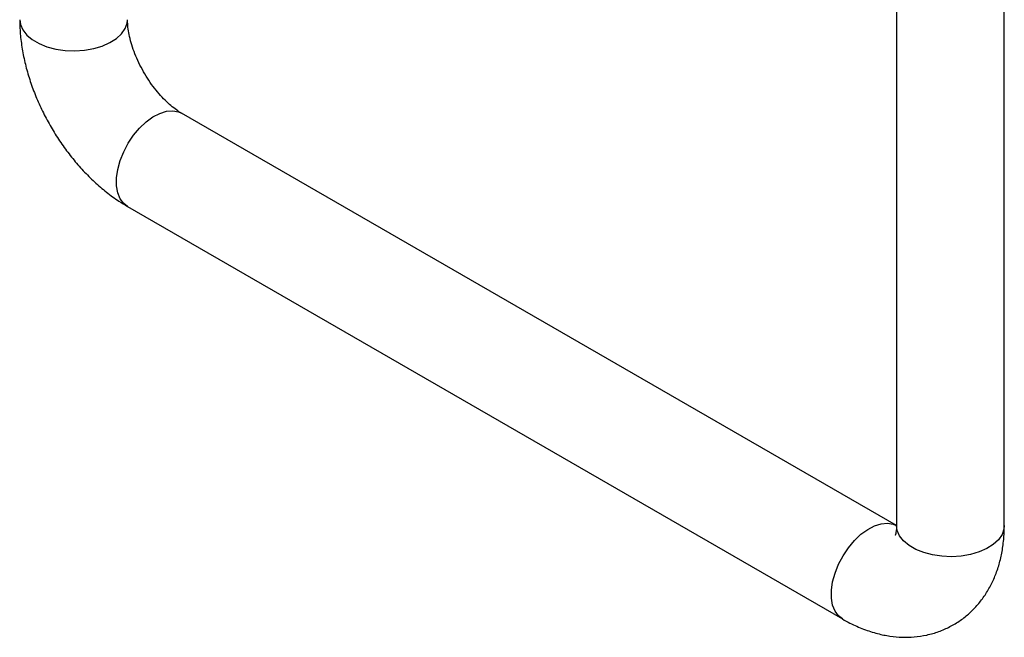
# Model space of a CAD drawing. Header units: millimetres. Extents: x -232 to 226, y 12 to 400.
# Tile 3 of 7: x 80 to 226, y 12 to 104. Entities that reach past the tile are written whole.
import ezdxf

# ---------------------------------------------------------------- set-up
doc = ezdxf.new("R2010")
doc.units = ezdxf.units.MM

msp = doc.modelspace()

# ---------------------------------------------------------------- linework, layer by layer
at = {"color": 7, "linetype": 'Continuous', "lineweight": 25}
for p, q in [((209.903, 110.629), (209.903, 28.975)), ((225.903, 28.975), (225.903, 110.629)), ((209.882, 28.962), (103.816, 90.192)), ((95.816, 76.336), (201.882, 15.105))]:
    msp.add_line(p, q, dxfattribs=at)
at = {"color": 8, "linetype": 'Continuous', "lineweight": 25, "flags": 128}
for points in [[(79.795, 104.085), (79.894, 103.362), (80.244, 102.559), (80.837, 101.805), (81.654, 101.125), (82.668, 100.539), (83.847, 100.068), (85.153, 99.725), (86.544, 99.523), (87.975, 99.467), (89.4, 99.56), (90.774, 99.798), (92.051, 100.174), (93.193, 100.676), (94.16, 101.287), (94.923, 101.988), (95.457, 102.756), (95.745, 103.567), (95.795, 104.085)], [(95.816, 76.336), (95.24, 76.782), (94.719, 77.487), (94.363, 78.378), (94.182, 79.426), (94.182, 80.597), (94.363, 81.854), (94.719, 83.156), (95.24, 84.462), (95.907, 85.729), (96.7, 86.917), (97.593, 87.987), (98.557, 88.906), (99.562, 89.643), (100.575, 90.175), (101.564, 90.486), (102.497, 90.564), (103.343, 90.407), (103.816, 90.192)], [(201.882, 15.105), (201.306, 15.552), (200.785, 16.257), (200.429, 17.148), (200.248, 18.195), (200.248, 19.366), (200.429, 20.623), (200.785, 21.925), (201.306, 23.231), (201.973, 24.498), (202.766, 25.686), (203.659, 26.756), (204.623, 27.675), (205.628, 28.413), (206.641, 28.945), (207.63, 29.255), (208.563, 29.333), (209.409, 29.177), (209.855, 28.977)], [(225.903, 28.975), (225.853, 28.458), (225.565, 27.647), (225.031, 26.878), (224.268, 26.177), (223.3, 25.566), (222.159, 25.065), (220.881, 24.689), (219.508, 24.451), (218.082, 24.358), (216.651, 24.414), (215.261, 24.616), (213.955, 24.958), (212.776, 25.43), (211.762, 26.015), (210.945, 26.696), (210.352, 27.45), (210.001, 28.253), (209.903, 28.975)]]:
    msp.add_lwpolyline(points, dxfattribs=at)
at = {"color": 7, "linetype": 'Continuous', "lineweight": 25}
for points, knots in [([(79.795, 104.085), (79.802, 103.661), (79.82, 102.502), (80.01, 100.577), (80.408, 98.316), (80.987, 96.052), (81.734, 93.806), (82.64, 91.596), (83.694, 89.438), (84.887, 87.348), (86.21, 85.341), (87.656, 83.433), (89.216, 81.639), (90.884, 79.972), (92.655, 78.455), (94.308, 77.244), (95.385, 76.596), (95.816, 76.336)], [0, 0, 0, 0, 0.0404149, 0.1106849, 0.1809472, 0.2510975, 0.3209812, 0.3905908, 0.4600064, 0.5293552, 0.5987879, 0.6684174, 0.7384049, 0.8089084, 0.8800568, 0.9519086, 1, 1, 1, 1]), ([(103.816, 90.192), (103.69, 90.268), (103.329, 90.483), (102.654, 90.966), (101.8, 91.689), (100.91, 92.575), (100.018, 93.607), (99.155, 94.765), (98.35, 96.02), (97.63, 97.339), (97.016, 98.683), (96.522, 100.01), (96.156, 101.278), (95.92, 102.442), (95.81, 103.387), (95.799, 103.879), (95.795, 104.085)], [0, 0, 0, 0, 0.0383383, 0.1096055, 0.1822362, 0.2565869, 0.3324607, 0.4095321, 0.4874096, 0.5656736, 0.6438507, 0.7214314, 0.7980316, 0.8733305, 0.9471261, 1, 1, 1, 1]), ([(201.882, 15.105), (202.254, 14.898), (203.282, 14.327), (205.015, 13.563), (207.002, 12.922), (208.918, 12.535), (210.731, 12.37), (212.562, 12.413), (214.389, 12.684), (216.182, 13.198), (217.852, 13.929), (219.386, 14.857), (220.772, 15.963), (222.003, 17.231), (223.074, 18.647), (223.982, 20.201), (224.724, 21.886), (225.296, 23.699), (225.688, 25.635), (225.877, 27.407), (225.896, 28.54), (225.903, 28.975)], [0, 0, 0, 0, 0.0355365, 0.0982872, 0.1607405, 0.2151873, 0.2680417, 0.3194918, 0.3751661, 0.4292903, 0.4821007, 0.5340116, 0.5854298, 0.6366823, 0.6882152, 0.7404694, 0.7938622, 0.8487448, 0.9053311, 0.9636145, 1, 1, 1, 1]), ([(209.903, 28.975), (209.901, 28.839), (209.894, 28.45), (209.832, 27.957), (209.749, 27.601), (209.687, 27.468), (209.702, 27.494), (209.705, 27.499)], [0, 0, 0, 0, 0.14305169, 0.40680224, 0.67162283, 0.94108597, 1, 1, 1, 1])]:
    msp.add_open_spline(points, degree=3, knots=knots, dxfattribs=at)

doc.saveas('drawing.dxf')
